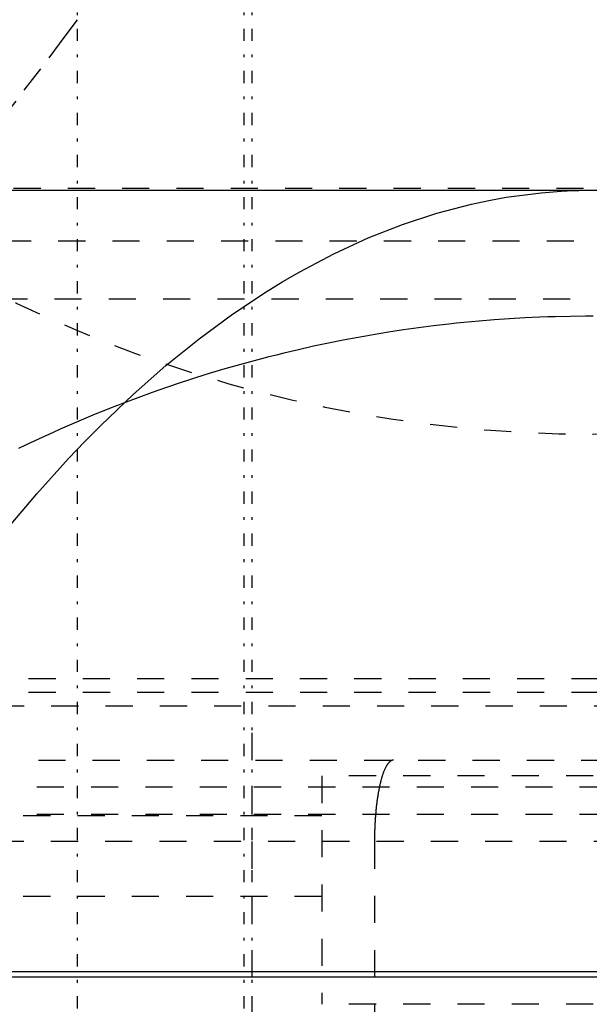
# Model space of a CAD drawing. Extents: x -565 to 345, y -109 to 109.
# Tile 9 of 20: x -121 to -100, y -70 to -34. Entities that reach past the tile are written whole.
import ezdxf

# ---------------------------------------------------------------- set-up
doc = ezdxf.new("R2010")
doc.units = 0
doc.linetypes.add('CENTER', pattern=[1.5, 0.45, -0.5, 0.05, -0.5])
doc.linetypes.add('DASHED', pattern=[2, 1, -1])
for name, color, linetype in [('AM_0', 7, 'CONTINUOUS'), ('AM_3', 7, 'DASHED'), ('AM_7', 7, 'CENTER')]:
    doc.layers.add(name, color=color, linetype=linetype)

msp = doc.modelspace()

# ---------------------------------------------------------------- linework, layer by layer
at = {"layer": 'AM_0', "color": 7, "linetype": 'CONTINUOUS'}
for p, q in [((-155, -40), (-32.649, -40)), ((-51, -68.8), (-148.959, -68.8)), ((-51.2, -69), (-148.759, -69))]:
    msp.add_line(p, q, dxfattribs=at)
msp.add_polyline3d([(-121.659, -52.556, 0), (-120.502, -51.184, 0), (-119.331, -49.887, 0), (-118.74, -49.268, 0), (-118.146, -48.667, 0), (-116.949, -47.525, 0), (-115.741, -46.461, 0), (-114.522, -45.476, 0), (-113.292, -44.571, 0), (-112.054, -43.746, 0), (-111.432, -43.364, 0), (-110.807, -43.002, 0), (-109.553, -42.339, 0), (-108.293, -41.759, 0), (-107.027, -41.26, 0), (-105.756, -40.844, 0), (-104.481, -40.511, 0), (-103.842, -40.375, 0), (-103.203, -40.261, 0), (-101.923, -40.094, 0), (-101.175, -40.035, 0), (-100.961, -40.023, 0), (-100.748, -40.014, 0), (-100.641, -40.01, 0), (-100.534, -40.007, 0), (-100.32, -40.003, 0), (-100.107, -40, 0)], dxfattribs=at)
at = {"layer": 'AM_3', "color": 6, "linetype": 'DASHED'}
for p, q in [((-127.355, -39.921), (-43, -39.921)), ((-129.712, -41.861), (-43, -41.861)), ((-159.848, -44), (-22.431, -44)), ((-55.804, -58), (-158.966, -58)), ((-148.802, -58.5), (-51.198, -58.5)), ((-157.966, -59), (-51, -59)), ((-112.57, -99), (-112.57, -59)), ((-144.444, -61), (-51, -61)), ((-90, -61.58), (-110, -61.58)), ((-110, -61.58), (-110, -69.994)), ((-53.5, -62), (-146.5, -62)), ((-110, -63.052), (-147.074, -63.052)), ((-53.5, -63), (-146.5, -63)), ((-50.981, -64), (-149.054, -64)), ((-108.06, -64), (-108.06, -85)), ((-110, -66.03), (-146.057, -66.03)), ((-90, -69.994), (-110, -69.994))]:
    msp.add_line(p, q, dxfattribs=at)
for points in [[(-119.01, -33.716, 0), (-119.462, -34.321, 0), (-120.368, -35.524, 0), (-121.278, -36.716, 0), (-121.734, -37.306, 0), (-122.19, -37.892, 0), (-123.102, -39.051, 0), (-124.014, -40.189, 0), (-124.925, -41.304, 0), (-125.832, -42.394, 0), (-126.734, -43.455, 0), (-127.185, -43.976, 0), (-127.639, -44.496, 0), (-128.557, -45.529, 0), (-129.489, -46.552, 0), (-130.433, -47.561, 0), (-131.387, -48.554, 0), (-132.351, -49.53, 0), (-132.836, -50.01, 0), (-133.323, -50.485, 0), (-134.302, -51.417, 0), (-135.286, -52.324, 0), (-135.78, -52.768, 0)], [(-100, -44.639, 0), (-100.281, -44.64, 0), (-100.842, -44.647, 0), (-101.403, -44.66, 0), (-101.684, -44.669, 0), (-101.964, -44.679, 0), (-102.525, -44.705, 0), (-103.085, -44.738, 0), (-103.646, -44.777, 0), (-104.205, -44.823, 0), (-104.764, -44.875, 0), (-105.043, -44.903, 0), (-105.323, -44.934, 0), (-105.88, -44.999, 0), (-106.437, -45.07, 0), (-106.993, -45.148, 0), (-107.548, -45.233, 0), (-108.102, -45.324, 0), (-108.379, -45.372, 0), (-108.656, -45.421, 0), (-109.208, -45.525, 0), (-109.758, -45.635, 0), (-110.308, -45.752, 0), (-110.856, -45.875, 0), (-111.403, -46.004, 0), (-111.675, -46.072, 0), (-111.948, -46.14, 0), (-112.491, -46.282, 0), (-113.033, -46.431, 0), (-113.574, -46.585, 0), (-114.112, -46.746, 0), (-114.649, -46.913, 0), (-114.916, -46.999, 0), (-115.184, -47.087, 0), (-115.716, -47.266, 0), (-116.247, -47.452, 0), (-116.776, -47.644, 0), (-117.302, -47.842, 0), (-117.826, -48.047, 0), (-118.087, -48.151, 0), (-118.348, -48.257, 0), (-118.867, -48.473, 0), (-119.384, -48.696, 0), (-119.641, -48.809, 0), (-119.898, -48.924, 0), (-120.41, -49.158, 0), (-120.919, -49.398, 0), (-121.172, -49.521, 0)], [(-107.36, -61, 0), (-107.365, -61, 0), (-107.375, -61.001, 0), (-107.385, -61.002, 0), (-107.39, -61.003, 0), (-107.395, -61.004, 0), (-107.405, -61.006, 0), (-107.416, -61.01, 0), (-107.426, -61.013, 0), (-107.436, -61.018, 0), (-107.446, -61.023, 0), (-107.451, -61.026, 0), (-107.456, -61.029, 0), (-107.466, -61.035, 0), (-107.476, -61.042, 0), (-107.486, -61.049, 0), (-107.496, -61.057, 0), (-107.505, -61.066, 0), (-107.51, -61.071, 0), (-107.515, -61.076, 0), (-107.525, -61.086, 0), (-107.535, -61.096, 0), (-107.54, -61.102, 0), (-107.545, -61.107, 0), (-107.554, -61.119, 0), (-107.564, -61.132, 0), (-107.569, -61.138, 0), (-107.574, -61.145, 0), (-107.583, -61.158, 0), (-107.593, -61.173, 0), (-107.603, -61.188, 0), (-107.612, -61.203, 0), (-107.622, -61.219, 0), (-107.626, -61.227, 0), (-107.631, -61.236, 0), (-107.64, -61.253, 0), (-107.65, -61.271, 0), (-107.659, -61.289, 0), (-107.668, -61.308, 0), (-107.677, -61.328, 0), (-107.682, -61.338, 0), (-107.686, -61.348, 0), (-107.695, -61.369, 0), (-107.704, -61.39, 0), (-107.713, -61.412, 0), (-107.721, -61.434, 0), (-107.73, -61.457, 0), (-107.734, -61.468, 0), (-107.739, -61.48, 0), (-107.747, -61.504, 0), (-107.755, -61.528, 0), (-107.764, -61.553, 0), (-107.772, -61.579, 0), (-107.78, -61.605, 0), (-107.784, -61.618, 0), (-107.788, -61.631, 0), (-107.796, -61.658, 0), (-107.804, -61.686, 0), (-107.812, -61.714, 0), (-107.82, -61.742, 0), (-107.827, -61.771, 0), (-107.831, -61.786, 0), (-107.835, -61.8, 0), (-107.842, -61.83, 0), (-107.85, -61.861, 0), (-107.853, -61.876, 0), (-107.857, -61.892, 0), (-107.864, -61.923, 0), (-107.871, -61.955, 0), (-107.875, -61.971, 0), (-107.878, -61.987, 0), (-107.885, -62.02, 0), (-107.891, -62.053, 0), (-107.898, -62.086, 0), (-107.904, -62.12, 0), (-107.911, -62.154, 0), (-107.914, -62.171, 0), (-107.917, -62.189, 0), (-107.923, -62.224, 0), (-107.929, -62.259, 0), (-107.935, -62.295, 0), (-107.941, -62.331, 0), (-107.946, -62.367, 0), (-107.949, -62.386, 0), (-107.952, -62.404, 0), (-107.957, -62.441, 0), (-107.962, -62.478, 0), (-107.968, -62.516, 0), (-107.973, -62.554, 0), (-107.977, -62.593, 0), (-107.98, -62.612, 0), (-107.982, -62.631, 0), (-107.987, -62.67, 0), (-107.991, -62.71, 0), (-107.996, -62.749, 0), (-108, -62.789, 0), (-108.004, -62.83, 0), (-108.006, -62.85, 0), (-108.008, -62.87, 0), (-108.012, -62.911, 0), (-108.015, -62.952, 0), (-108.019, -62.993, 0), (-108.022, -63.034, 0), (-108.025, -63.076, 0), (-108.027, -63.096, 0), (-108.028, -63.117, 0), (-108.031, -63.159, 0), (-108.034, -63.201, 0), (-108.035, -63.222, 0), (-108.037, -63.243, 0), (-108.039, -63.286, 0), (-108.042, -63.328, 0), (-108.043, -63.349, 0), (-108.044, -63.371, 0), (-108.046, -63.413, 0), (-108.048, -63.456, 0), (-108.05, -63.499, 0), (-108.051, -63.542, 0), (-108.053, -63.586, 0), (-108.053, -63.607, 0), (-108.054, -63.629, 0), (-108.055, -63.672, 0), (-108.056, -63.716, 0), (-108.057, -63.759, 0), (-108.058, -63.803, 0), (-108.059, -63.847, 0), (-108.059, -63.869, 0), (-108.059, -63.89, 0), (-108.059, -63.934, 0), (-108.059, -63.978, 0), (-108.06, -64, 0)]]:
    msp.add_polyline3d(points, dxfattribs=at)
msp.add_circle((-100, 0), 49, dxfattribs=at)
at = {"layer": 'AM_7', "color": 4, "linetype": 'CENTER'}
for p, q in [((-118.998, -108.9), (-118.998, 108.9)), ((-112.857, -108.9), (-112.857, 108.9)), ((-112.57, -108.9), (-112.57, 108.9))]:
    msp.add_line(p, q, dxfattribs=at)

doc.saveas('drawing.dxf')
